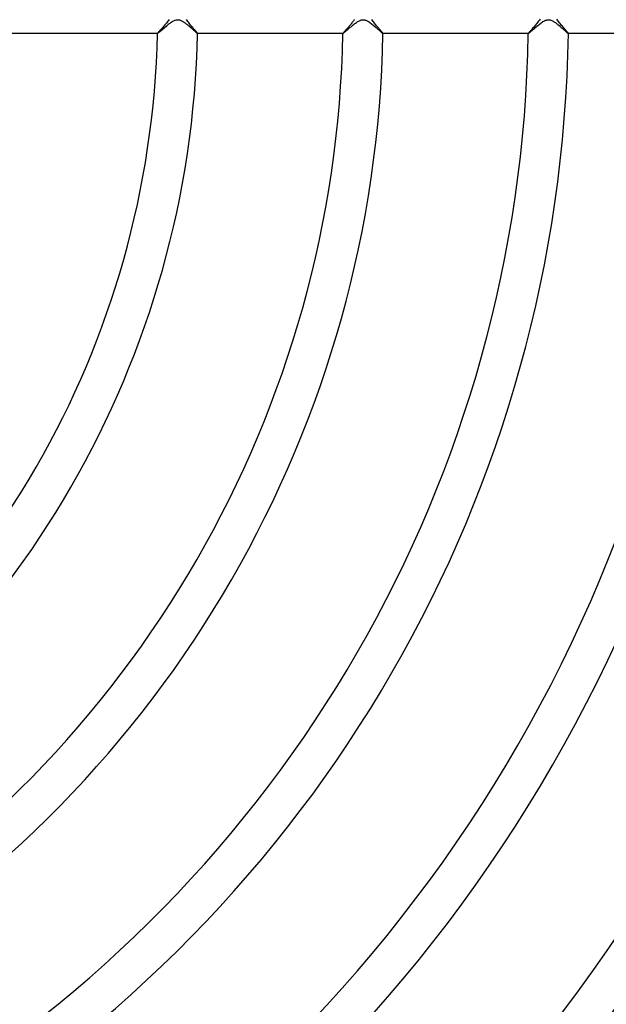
# Model space of a CAD drawing. Header units: millimetres. Extents: x -345 to 345, y -305 to 305.
# Tile 57 of 79: x 77 to 135, y -99 to -1. Entities that reach past the tile are written whole.
import ezdxf

# ---------------------------------------------------------------- set-up
doc = ezdxf.new("R2010")
doc.units = ezdxf.units.MM
doc.layers.add('HIDDEN', color=7, linetype='Continuous')
doc.layers.add('THICK', color=7, linetype='Continuous')

msp = doc.modelspace()

# ---------------------------------------------------------------- linework, layer by layer
at = {"layer": 'HIDDEN'}
for p, q in [((91.371, -0.961), (91.297, -1.05)), ((91.442, -0.872), (91.371, -0.961)), ((91.511, -0.784), (91.442, -0.872)), ((91.575, -0.697), (91.511, -0.784)), ((91.634, -0.613), (91.575, -0.697)), ((93.425, -0.706), (93.364, -0.617)), ((93.491, -0.795), (93.425, -0.706)), ((93.56, -0.886), (93.491, -0.795)), ((93.631, -0.976), (93.56, -0.886)), ((93.704, -1.066), (93.631, -0.976)), ((109.877, -0.954), (109.821, -1.023)), ((109.932, -0.886), (109.877, -0.954)), ((109.985, -0.818), (109.932, -0.886)), ((110.035, -0.752), (109.985, -0.818)), ((110.083, -0.687), (110.035, -0.752)), ((110.128, -0.623), (110.083, -0.687)), ((111.924, -0.703), (111.863, -0.614)), ((111.99, -0.793), (111.924, -0.703)), ((112.059, -0.883), (111.99, -0.793)), ((112.13, -0.974), (112.059, -0.883)), ((112.203, -1.064), (112.13, -0.974)), ((128.417, -0.905), (128.349, -0.99)), ((128.483, -0.821), (128.417, -0.905)), ((128.546, -0.738), (128.483, -0.821)), ((128.604, -0.657), (128.546, -0.738)), ((128.66, -0.575), (128.604, -0.657)), ((130.401, -0.67), (130.343, -0.584)), ((130.463, -0.756), (130.401, -0.67)), ((130.529, -0.844), (130.463, -0.756)), ((130.598, -0.932), (130.529, -0.844)), ((130.668, -1.02), (130.598, -0.932)), ((90.521, -1.935), (90.498, -1.964)), ((90.553, -1.896), (90.521, -1.935)), ((90.592, -1.851), (90.553, -1.896)), ((90.638, -1.799), (90.592, -1.851)), ((90.689, -1.742), (90.638, -1.799)), ((90.745, -1.679), (90.689, -1.742)), ((90.805, -1.612), (90.745, -1.679)), ((90.869, -1.541), (90.805, -1.612)), ((90.935, -1.466), (90.869, -1.541)), ((91.005, -1.388), (90.935, -1.466)), ((91.076, -1.307), (91.005, -1.388)), ((91.149, -1.224), (91.076, -1.307)), ((91.223, -1.138), (91.149, -1.224)), ((91.297, -1.05), (91.223, -1.138)), ((93.777, -1.155), (93.704, -1.066)), ((93.85, -1.241), (93.777, -1.155)), ((93.921, -1.325), (93.85, -1.241)), ((93.989, -1.405), (93.921, -1.325)), ((94.054, -1.481), (93.989, -1.405)), ((94.116, -1.553), (94.054, -1.481)), ((94.175, -1.621), (94.116, -1.553)), ((94.229, -1.684), (94.175, -1.621)), ((94.279, -1.743), (94.229, -1.684)), ((94.324, -1.796), (94.279, -1.743)), ((94.364, -1.844), (94.324, -1.796)), ((94.399, -1.885), (94.364, -1.844)), ((94.428, -1.921), (94.399, -1.885)), ((94.45, -1.95), (94.428, -1.921)), ((94.466, -1.973), (94.45, -1.95)), ((109.011, -1.952), (108.995, -1.973)), ((109.033, -1.925), (109.011, -1.952)), ((109.06, -1.893), (109.033, -1.925)), ((109.091, -1.856), (109.06, -1.893)), ((109.127, -1.814), (109.091, -1.856)), ((109.167, -1.769), (109.127, -1.814)), ((109.211, -1.72), (109.167, -1.769)), ((109.258, -1.667), (109.211, -1.72)), ((109.307, -1.612), (109.258, -1.667)), ((109.359, -1.554), (109.307, -1.612)), ((109.414, -1.493), (109.359, -1.554)), ((109.47, -1.43), (109.414, -1.493)), ((109.527, -1.365), (109.47, -1.43)), ((109.586, -1.298), (109.527, -1.365)), ((109.645, -1.23), (109.586, -1.298)), ((109.704, -1.161), (109.645, -1.23)), ((109.763, -1.092), (109.704, -1.161)), ((109.821, -1.023), (109.763, -1.092)), ((112.277, -1.153), (112.203, -1.064)), ((112.349, -1.239), (112.277, -1.153)), ((112.42, -1.322), (112.349, -1.239)), ((112.488, -1.402), (112.42, -1.322)), ((112.554, -1.478), (112.488, -1.402)), ((112.616, -1.551), (112.554, -1.478)), ((112.675, -1.619), (112.616, -1.551)), ((112.73, -1.682), (112.675, -1.619)), ((112.78, -1.741), (112.73, -1.682)), ((112.826, -1.794), (112.78, -1.741)), ((112.866, -1.842), (112.826, -1.794)), ((112.901, -1.884), (112.866, -1.842)), ((112.93, -1.92), (112.901, -1.884)), ((112.953, -1.95), (112.93, -1.92)), ((112.969, -1.972), (112.953, -1.95)), ((127.523, -1.94), (127.502, -1.967)), ((127.552, -1.905), (127.523, -1.94)), ((127.588, -1.862), (127.552, -1.905)), ((127.631, -1.813), (127.588, -1.862)), ((127.679, -1.758), (127.631, -1.813)), ((127.733, -1.697), (127.679, -1.758)), ((127.792, -1.631), (127.733, -1.697)), ((127.855, -1.561), (127.792, -1.631)), ((127.921, -1.486), (127.855, -1.561)), ((127.99, -1.408), (127.921, -1.486)), ((128.062, -1.326), (127.99, -1.408)), ((128.134, -1.243), (128.062, -1.326)), ((128.206, -1.159), (128.134, -1.243)), ((128.278, -1.075), (128.206, -1.159)), ((128.349, -0.99), (128.278, -1.075)), ((130.741, -1.108), (130.668, -1.02)), ((130.813, -1.195), (130.741, -1.108)), ((130.884, -1.279), (130.813, -1.195)), ((130.953, -1.36), (130.884, -1.279)), ((131.02, -1.438), (130.953, -1.36)), ((131.085, -1.513), (131.02, -1.438)), ((131.147, -1.584), (131.085, -1.513)), ((131.205, -1.651), (131.147, -1.584)), ((131.259, -1.713), (131.205, -1.651)), ((131.308, -1.771), (131.259, -1.713)), ((131.352, -1.823), (131.308, -1.771)), ((131.391, -1.87), (131.352, -1.823)), ((131.424, -1.91), (131.391, -1.87)), ((131.45, -1.943), (131.424, -1.91)), ((131.469, -1.969), (131.45, -1.943)), ((90.483, -1.986), (90.478, -1.998)), ((90.478, -1.998), (90.478, -1.998)), ((90.478, -1.998), (90.478, -1.999)), ((90.478, -1.999), (90.479, -1.999)), ((90.479, -1.999), (90.479, -2)), ((90.479, -2), (90.48, -2)), ((90.48, -2), (90.48, -2)), ((90.498, -1.964), (90.483, -1.986)), ((94.476, -1.988), (94.466, -1.973)), ((94.479, -1.998), (94.476, -1.988)), ((94.476, -2), (94.477, -2)), ((94.477, -2), (94.478, -2)), ((94.478, -2), (94.478, -1.999)), ((94.478, -1.999), (94.479, -1.999)), ((94.479, -1.998), (94.479, -1.998)), ((94.479, -1.999), (94.479, -1.998)), ((108.985, -1.989), (108.982, -1.998)), ((108.982, -1.998), (108.982, -1.998)), ((108.982, -1.998), (108.982, -1.999)), ((108.982, -1.999), (108.982, -1.999)), ((108.982, -1.999), (108.983, -2)), ((108.983, -2), (108.983, -2)), ((108.983, -2), (108.984, -2)), ((108.995, -1.973), (108.985, -1.989)), ((112.979, -1.988), (112.969, -1.972)), ((112.982, -1.998), (112.979, -1.988)), ((112.98, -2), (112.981, -2)), ((112.981, -2), (112.982, -1.999)), ((112.981, -2), (112.981, -2)), ((112.982, -1.998), (112.982, -1.998)), ((112.982, -1.999), (112.982, -1.998)), ((112.982, -1.999), (112.982, -1.999)), ((127.489, -1.987), (127.484, -1.998)), ((127.484, -1.998), (127.484, -1.998)), ((127.484, -1.998), (127.485, -1.999)), ((127.485, -1.999), (127.485, -1.999)), ((127.485, -1.999), (127.485, -2)), ((127.485, -2), (127.486, -2)), ((127.486, -2), (127.487, -2)), ((127.502, -1.967), (127.489, -1.987)), ((131.481, -1.987), (131.469, -1.969)), ((131.485, -1.998), (131.481, -1.987)), ((131.482, -2), (131.483, -2)), ((131.483, -2), (131.484, -2)), ((131.484, -2), (131.484, -1.999)), ((131.484, -1.999), (131.485, -1.999)), ((131.485, -1.998), (131.485, -1.998)), ((131.485, -1.999), (131.485, -1.998))]:
    msp.add_line(p, q, dxfattribs=at)
at = {"layer": 'THICK'}
for p, q in [((91.624, -1.052), (91.737, -0.966)), ((91.737, -0.966), (91.849, -0.887)), ((91.849, -0.887), (91.959, -0.815)), ((91.959, -0.815), (92.065, -0.753)), ((92.065, -0.753), (92.165, -0.703)), ((92.165, -0.703), (92.256, -0.668)), ((92.256, -0.668), (92.337, -0.644)), ((92.337, -0.644), (92.411, -0.63)), ((92.411, -0.63), (92.48, -0.625)), ((92.48, -0.625), (92.548, -0.626)), ((92.548, -0.626), (92.617, -0.635)), ((92.617, -0.635), (92.687, -0.651)), ((92.687, -0.651), (92.756, -0.673)), ((92.756, -0.673), (92.823, -0.7)), ((92.823, -0.7), (92.888, -0.731)), ((92.888, -0.731), (92.951, -0.765)), ((92.951, -0.765), (93.01, -0.8)), ((93.01, -0.8), (93.066, -0.835)), ((93.066, -0.835), (93.118, -0.87)), ((93.118, -0.87), (93.169, -0.906)), ((93.169, -0.906), (93.221, -0.943)), ((93.221, -0.943), (93.274, -0.983)), ((110.172, -1.016), (110.249, -0.958)), ((110.249, -0.958), (110.325, -0.904)), ((110.325, -0.904), (110.401, -0.852)), ((110.401, -0.852), (110.476, -0.805)), ((110.476, -0.805), (110.55, -0.762)), ((110.55, -0.762), (110.623, -0.723)), ((110.623, -0.723), (110.693, -0.692)), ((110.693, -0.692), (110.758, -0.667)), ((110.758, -0.667), (110.82, -0.648)), ((110.82, -0.648), (110.878, -0.635)), ((110.878, -0.635), (110.933, -0.628)), ((110.933, -0.628), (110.987, -0.625)), ((110.987, -0.625), (111.041, -0.626)), ((111.041, -0.626), (111.095, -0.632)), ((111.095, -0.632), (111.148, -0.641)), ((111.148, -0.641), (111.203, -0.656)), ((111.203, -0.656), (111.261, -0.675)), ((111.261, -0.675), (111.324, -0.701)), ((111.324, -0.701), (111.392, -0.733)), ((111.392, -0.733), (111.466, -0.774)), ((111.466, -0.774), (111.544, -0.821)), ((111.544, -0.821), (111.624, -0.873)), ((111.624, -0.873), (111.705, -0.931)), ((111.705, -0.931), (111.788, -0.993)), ((128.698, -0.997), (128.782, -0.935)), ((128.782, -0.935), (128.866, -0.876)), ((128.866, -0.876), (128.95, -0.821)), ((128.95, -0.821), (129.035, -0.77)), ((129.035, -0.77), (129.119, -0.725)), ((129.119, -0.725), (129.203, -0.687)), ((129.203, -0.687), (129.286, -0.658)), ((129.286, -0.658), (129.365, -0.638)), ((129.365, -0.638), (129.441, -0.627)), ((129.441, -0.627), (129.516, -0.625)), ((129.516, -0.625), (129.59, -0.631)), ((129.59, -0.631), (129.665, -0.645)), ((129.665, -0.645), (129.744, -0.669)), ((129.744, -0.669), (129.823, -0.7)), ((129.823, -0.7), (129.9, -0.737)), ((129.9, -0.737), (129.974, -0.778)), ((129.974, -0.778), (130.046, -0.822)), ((130.046, -0.822), (130.116, -0.868)), ((130.116, -0.868), (130.187, -0.918)), ((130.187, -0.918), (130.26, -0.971)), ((130.26, -0.971), (130.334, -1.027)), ((90.518, -1.978), (90.554, -1.951)), ((90.554, -1.951), (90.601, -1.913)), ((90.601, -1.913), (90.657, -1.865)), ((90.657, -1.865), (90.724, -1.809)), ((90.724, -1.809), (90.799, -1.744)), ((90.799, -1.744), (90.883, -1.672)), ((90.883, -1.672), (90.974, -1.593)), ((90.974, -1.593), (91.071, -1.509)), ((91.071, -1.509), (91.175, -1.421)), ((91.175, -1.421), (91.284, -1.328)), ((91.284, -1.328), (91.396, -1.234)), ((91.396, -1.234), (91.51, -1.142)), ((91.51, -1.142), (91.624, -1.052)), ((93.274, -0.983), (93.328, -1.024)), ((93.328, -1.024), (93.382, -1.066)), ((93.382, -1.066), (93.437, -1.11)), ((93.437, -1.11), (93.492, -1.155)), ((93.492, -1.155), (93.547, -1.201)), ((93.547, -1.201), (93.603, -1.248)), ((93.603, -1.248), (93.658, -1.295)), ((93.658, -1.295), (93.714, -1.343)), ((93.714, -1.343), (93.769, -1.391)), ((93.769, -1.391), (93.823, -1.438)), ((93.823, -1.438), (93.876, -1.485)), ((93.876, -1.485), (93.928, -1.531)), ((93.928, -1.531), (93.979, -1.575)), ((93.979, -1.575), (94.028, -1.619)), ((94.028, -1.619), (94.075, -1.661)), ((94.075, -1.661), (94.121, -1.702)), ((94.121, -1.702), (94.164, -1.741)), ((94.164, -1.741), (94.206, -1.778)), ((94.206, -1.778), (94.246, -1.813)), ((94.246, -1.813), (94.283, -1.846)), ((94.283, -1.846), (94.317, -1.876)), ((94.317, -1.876), (94.349, -1.903)), ((94.349, -1.903), (94.378, -1.928)), ((94.378, -1.928), (94.403, -1.949)), ((94.403, -1.949), (94.426, -1.967)), ((109.023, -1.977), (109.046, -1.959)), ((109.046, -1.959), (109.074, -1.937)), ((109.074, -1.937), (109.107, -1.91)), ((109.107, -1.91), (109.145, -1.878)), ((109.145, -1.878), (109.187, -1.843)), ((109.187, -1.843), (109.234, -1.803)), ((109.234, -1.803), (109.284, -1.76)), ((109.284, -1.76), (109.338, -1.713)), ((109.338, -1.713), (109.395, -1.663)), ((109.395, -1.663), (109.456, -1.611)), ((109.456, -1.611), (109.52, -1.556)), ((109.52, -1.556), (109.585, -1.499)), ((109.585, -1.499), (109.654, -1.44)), ((109.654, -1.44), (109.724, -1.38)), ((109.724, -1.38), (109.796, -1.32)), ((109.796, -1.32), (109.869, -1.258)), ((109.869, -1.258), (109.944, -1.197)), ((109.944, -1.197), (110.019, -1.136)), ((110.019, -1.136), (110.096, -1.075)), ((110.096, -1.075), (110.172, -1.016)), ((111.788, -0.993), (111.872, -1.058)), ((111.872, -1.058), (111.957, -1.126)), ((111.957, -1.126), (112.042, -1.196)), ((112.042, -1.196), (112.126, -1.266)), ((112.126, -1.266), (112.209, -1.337)), ((112.209, -1.337), (112.291, -1.408)), ((112.291, -1.408), (112.37, -1.478)), ((112.37, -1.478), (112.447, -1.546)), ((112.447, -1.546), (112.522, -1.612)), ((112.522, -1.612), (112.593, -1.675)), ((112.593, -1.675), (112.66, -1.735)), ((112.66, -1.735), (112.723, -1.791)), ((112.723, -1.791), (112.781, -1.841)), ((112.781, -1.841), (112.832, -1.886)), ((112.832, -1.886), (112.878, -1.925)), ((112.878, -1.925), (112.916, -1.957)), ((112.916, -1.957), (112.946, -1.98)), ((127.518, -1.982), (127.547, -1.961)), ((127.547, -1.961), (127.584, -1.932)), ((127.584, -1.932), (127.628, -1.895)), ((127.628, -1.895), (127.679, -1.852)), ((127.679, -1.852), (127.737, -1.802)), ((127.737, -1.802), (127.8, -1.748)), ((127.8, -1.748), (127.868, -1.688)), ((127.868, -1.688), (127.942, -1.625)), ((127.942, -1.625), (128.019, -1.558)), ((128.019, -1.558), (128.1, -1.488)), ((128.1, -1.488), (128.183, -1.416)), ((128.183, -1.416), (128.268, -1.344)), ((128.268, -1.344), (128.354, -1.272)), ((128.354, -1.272), (128.44, -1.2)), ((128.44, -1.2), (128.527, -1.13)), ((128.527, -1.13), (128.613, -1.062)), ((128.613, -1.062), (128.698, -0.997)), ((130.334, -1.027), (130.408, -1.085)), ((130.408, -1.085), (130.482, -1.146)), ((130.482, -1.146), (130.557, -1.208)), ((130.557, -1.208), (130.632, -1.271)), ((130.632, -1.271), (130.706, -1.334)), ((130.706, -1.334), (130.778, -1.396)), ((130.778, -1.396), (130.848, -1.457)), ((130.848, -1.457), (130.916, -1.517)), ((130.916, -1.517), (130.981, -1.574)), ((130.981, -1.574), (131.044, -1.63)), ((131.044, -1.63), (131.103, -1.683)), ((131.103, -1.683), (131.159, -1.733)), ((131.159, -1.733), (131.212, -1.779)), ((131.212, -1.779), (131.261, -1.823)), ((131.261, -1.823), (131.306, -1.862)), ((131.306, -1.862), (131.347, -1.897)), ((131.347, -1.897), (131.383, -1.927)), ((131.383, -1.927), (131.414, -1.953)), ((131.414, -1.953), (131.44, -1.973)), ((90.48, -2), (75.971, -2)), ((90.48, -2), (90.494, -1.994)), ((90.494, -1.994), (90.518, -1.978)), ((94.426, -1.967), (94.444, -1.981)), ((94.444, -1.981), (94.459, -1.992)), ((94.459, -1.992), (94.47, -1.998)), ((94.47, -1.998), (94.476, -2)), ((108.984, -2), (94.476, -2)), ((108.984, -2), (108.992, -1.997)), ((108.992, -1.997), (109.005, -1.99)), ((109.005, -1.99), (109.023, -1.977)), ((112.946, -1.98), (112.968, -1.995)), ((112.968, -1.995), (112.98, -2)), ((127.487, -2), (112.98, -2)), ((127.487, -2), (127.498, -1.996)), ((127.498, -1.996), (127.518, -1.982)), ((131.44, -1.973), (131.46, -1.988)), ((131.46, -1.988), (131.474, -1.997)), ((131.474, -1.997), (131.482, -2)), ((145.989, -2), (131.482, -2))]:
    msp.add_line(p, q, dxfattribs=at)
for radius, start, end in [(216, 300.51948, 359.48056), (222, 300.49982, 359.50021), (228, 300.48, 359.52003), (234, 300.45994, 359.54003), (240, 300.43966, 359.56037), (246, 300.41904, 359.58094), (252, 300.39807, 359.60191), (258, 300.37664, 359.62339), (264, 300.35458, 359.6454), (90.5, 301.26633, 358.73371), (94.5, 301.2127, 358.78728), (109, 301.05135, 358.94862), (113, 301.01411, 358.98586), (127.5, 300.89877, 359.1012), (131.5, 300.87144, 359.12853), (146, 300.78493, 359.21511), (150, 300.76396, 359.23602), (164.5, 300.69663, 359.3034), (168.5, 300.68008, 359.3199), (181, 300.63309, 359.36688), (185, 300.6194, 359.38058), (186, 300.61579, 359.38418), (190, 300.60313, 359.39685), (192, 300.59677, 359.40326), (196, 300.58468, 359.41535), (198, 300.57763, 359.4224), (202, 300.56732, 359.43271), (204, 300.55832, 359.44165), (208, 300.55093, 359.44904), (210, 300.53896, 359.46102), (214, 300.53546, 359.46451), (220, 300.52085, 359.47912), (226, 300.50704, 359.49293), (232, 300.49392, 359.50605), (238, 300.48149, 359.51854), (244, 300.46963, 359.53035), (250, 300.4584, 359.54163), (256, 300.44763, 359.55235), (262, 300.43737, 359.5626)]:
    msp.add_arc((0, 0), radius, start, end, dxfattribs=at)

doc.saveas('drawing.dxf')
